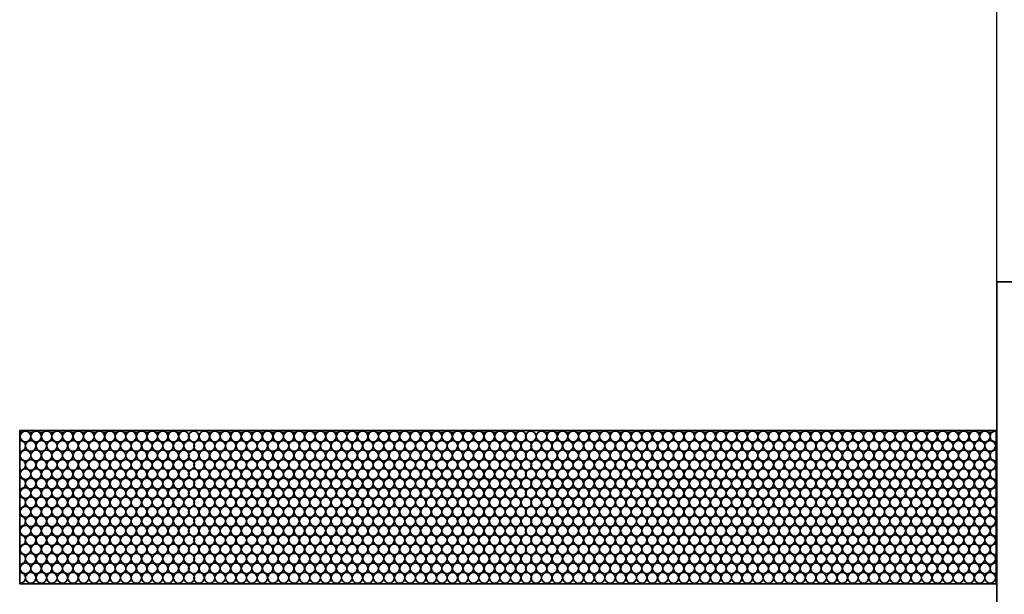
# Model space of a CAD drawing. Header units: millimetres. Extents: x -56303 to -45239, y -20463 to -4540.
# Tile 7 of 256: x -53304 to -53267, y -17823 to -17801. Entities that reach past the tile are written whole.
import ezdxf

# ---------------------------------------------------------------- set-up
doc = ezdxf.new("R2010")
doc.units = ezdxf.units.MM
doc.layers.add('_HVAC_urzadzenia', color=220, linetype='Continuous', lineweight=35)
doc.layers.add('FLUID-N1', color=7, linetype='Continuous')

# ---------------------------------------------------------------- blocks, each defined once
blk = doc.blocks.new('*U385')
at = {"color": 0, "linetype": 'ByBlock', "lineweight": -2}
blk.add_line((-3799.5, -400), (3799.5, -400), dxfattribs=at)
blk = doc.blocks.new('A$C29042132')
for points in [[(6, 25.5), (0, 25.5), (0, 0), (6, 0)], [(6.029, 11.442), (6.029, 5.642), (43.029, 5.642), (43.029, 11.442)]]:
    blk.add_lwpolyline(points, close=True)
for centre in [(6.258, 11.216), (6.658, 11.216), (7.058, 11.216), (7.458, 11.216), (7.858, 11.216), (8.258, 11.216), (8.658, 11.216), (9.058, 11.216), (9.458, 11.216), (9.858, 11.216), (10.258, 11.216), (10.658, 11.216), (11.058, 11.216), (11.458, 11.216), (11.858, 11.216), (12.258, 11.216), (12.658, 11.216), (13.058, 11.216), (13.458, 11.216), (13.858, 11.216), (14.258, 11.216), (14.658, 11.216), (15.058, 11.216), (15.458, 11.216), (15.858, 11.216), (16.258, 11.216), (16.658, 11.216), (17.058, 11.216), (17.458, 11.216), (17.858, 11.216), (18.258, 11.216), (18.658, 11.216), (19.058, 11.216), (19.458, 11.216), (19.858, 11.216), (20.258, 11.216), (20.658, 11.216), (21.058, 11.216), (21.458, 11.216), (21.858, 11.216), (22.258, 11.216), (22.658, 11.216), (23.058, 11.216), (23.458, 11.216), (23.833, 11.216), (24.233, 11.216), (24.633, 11.216), (25.033, 11.216), (25.433, 11.216), (25.833, 11.216), (26.233, 11.216), (26.633, 11.216), (27.033, 11.216), (27.433, 11.216), (27.833, 11.216), (28.233, 11.216), (28.633, 11.216), (29.033, 11.216), (29.433, 11.216), (29.833, 11.216), (30.233, 11.216), (30.633, 11.216), (31.033, 11.216), (31.433, 11.216), (31.833, 11.216), (32.233, 11.216), (32.633, 11.216), (33.033, 11.216), (33.433, 11.216), (33.833, 11.216), (34.233, 11.216), (34.633, 11.216), (35.033, 11.216), (35.433, 11.216), (35.833, 11.216), (36.233, 11.216), (36.608, 11.216), (37.008, 11.216), (37.408, 11.216), (37.808, 11.216), (38.208, 11.216), (38.608, 11.216), (39.008, 11.216), (39.408, 11.216), (39.808, 11.216), (40.208, 11.216), (40.608, 11.216), (41.008, 11.216), (41.408, 11.216), (41.808, 11.216), (42.208, 11.216), (42.608, 11.216), (6.458, 10.859), (6.858, 10.859), (7.258, 10.859), (7.658, 10.859), (8.058, 10.859), (8.458, 10.859), (8.858, 10.859), (9.258, 10.859), (9.658, 10.859), (10.058, 10.859), (10.458, 10.859), (10.858, 10.859), (11.258, 10.859), (11.658, 10.859), (12.058, 10.859), (12.458, 10.859), (12.858, 10.859), (13.258, 10.859), (13.658, 10.859), (14.058, 10.859), (14.458, 10.859), (14.858, 10.859), (15.258, 10.859), (15.658, 10.859), (16.058, 10.859), (16.458, 10.859), (16.858, 10.859), (17.258, 10.859), (17.658, 10.859), (18.058, 10.859), (18.458, 10.859), (18.858, 10.859), (19.258, 10.859), (19.658, 10.859), (20.058, 10.859), (20.458, 10.859), (20.858, 10.859), (21.258, 10.859), (21.658, 10.859), (22.058, 10.859), (22.458, 10.859), (22.858, 10.859), (23.258, 10.859), (23.658, 10.859), (24.033, 10.859), (24.433, 10.859), (24.833, 10.859), (25.233, 10.859), (25.633, 10.859), (26.033, 10.859), (26.433, 10.859), (26.833, 10.859), (27.233, 10.859), (27.633, 10.859), (28.033, 10.859), (28.433, 10.859), (28.833, 10.859), (29.233, 10.859), (29.633, 10.859), (30.033, 10.859), (30.433, 10.859), (30.833, 10.859), (31.233, 10.859), (31.633, 10.859), (32.033, 10.859), (32.433, 10.859), (32.833, 10.859), (33.233, 10.859), (33.633, 10.859), (34.033, 10.859), (34.433, 10.859), (34.833, 10.859), (35.233, 10.859), (35.633, 10.859), (36.033, 10.859), (36.433, 10.859), (36.808, 10.859), (37.208, 10.859), (37.608, 10.859), (38.008, 10.859), (38.408, 10.859), (38.808, 10.859), (39.208, 10.859), (39.608, 10.859), (40.008, 10.859), (40.408, 10.859), (40.808, 10.859), (41.208, 10.859), (41.608, 10.859), (42.008, 10.859), (42.408, 10.859), (42.808, 10.859), (6.258, 10.497), (6.658, 10.497), (7.058, 10.497), (7.458, 10.497), (7.858, 10.497), (8.258, 10.497), (8.658, 10.497), (9.058, 10.497), (9.458, 10.497), (9.858, 10.497), (10.258, 10.497), (10.658, 10.497), (11.058, 10.497), (11.458, 10.497), (11.858, 10.497), (12.258, 10.497), (12.658, 10.497), (13.058, 10.497), (13.458, 10.497), (13.858, 10.497), (14.258, 10.497), (14.658, 10.497), (15.058, 10.497), (15.458, 10.497), (15.858, 10.497), (16.258, 10.497), (16.658, 10.497), (17.058, 10.497), (17.458, 10.497), (17.858, 10.497), (18.258, 10.497), (18.658, 10.497), (19.058, 10.497), (19.458, 10.497), (19.858, 10.497), (20.258, 10.497), (20.658, 10.497), (21.058, 10.497), (21.458, 10.497), (21.858, 10.497), (22.258, 10.497), (22.658, 10.497), (23.058, 10.497), (23.458, 10.497), (23.833, 10.497), (24.233, 10.497), (24.633, 10.497), (25.033, 10.497), (25.433, 10.497), (25.833, 10.497), (26.233, 10.497), (26.633, 10.497), (27.033, 10.497), (27.433, 10.497), (27.833, 10.497), (28.233, 10.497), (28.633, 10.497), (29.033, 10.497), (29.433, 10.497), (29.833, 10.497), (30.233, 10.497), (30.633, 10.497), (31.033, 10.497), (31.433, 10.497), (31.833, 10.497), (32.233, 10.497), (32.633, 10.497), (33.033, 10.497), (33.433, 10.497), (33.833, 10.497), (34.233, 10.497), (34.633, 10.497), (35.033, 10.497), (35.433, 10.497), (35.833, 10.497), (36.233, 10.497), (36.608, 10.497), (37.008, 10.497), (37.408, 10.497), (37.808, 10.497), (38.208, 10.497), (38.608, 10.497), (39.008, 10.497), (39.408, 10.497), (39.808, 10.497), (40.208, 10.497), (40.608, 10.497), (41.008, 10.497), (41.408, 10.497), (41.808, 10.497), (42.208, 10.497), (42.608, 10.497), (6.458, 10.14), (6.858, 10.14), (7.258, 10.14), (7.658, 10.14), (8.058, 10.14), (8.458, 10.14), (8.858, 10.14), (9.258, 10.14), (9.658, 10.14), (10.058, 10.14), (10.458, 10.14), (10.858, 10.14), (11.258, 10.14), (11.658, 10.14), (12.058, 10.14), (12.458, 10.14), (12.858, 10.14), (13.258, 10.14), (13.658, 10.14), (14.058, 10.14), (14.458, 10.14), (14.858, 10.14), (15.258, 10.14), (15.658, 10.14), (16.058, 10.14), (16.458, 10.14), (16.858, 10.14), (17.258, 10.14), (17.658, 10.14), (18.058, 10.14), (18.458, 10.14), (18.858, 10.14), (19.258, 10.14), (19.658, 10.14), (20.058, 10.14), (20.458, 10.14), (20.858, 10.14), (21.258, 10.14), (21.658, 10.14), (22.058, 10.14), (22.458, 10.14), (22.858, 10.14), (23.258, 10.14), (23.658, 10.14), (24.033, 10.14), (24.433, 10.14), (24.833, 10.14), (25.233, 10.14), (25.633, 10.14), (26.033, 10.14), (26.433, 10.14), (26.833, 10.14), (27.233, 10.14), (27.633, 10.14), (28.033, 10.14), (28.433, 10.14), (28.833, 10.14), (29.233, 10.14), (29.633, 10.14), (30.033, 10.14), (30.433, 10.14), (30.833, 10.14), (31.233, 10.14), (31.633, 10.14), (32.033, 10.14), (32.433, 10.14), (32.833, 10.14), (33.233, 10.14), (33.633, 10.14), (34.033, 10.14), (34.433, 10.14), (34.833, 10.14), (35.233, 10.14), (35.633, 10.14), (36.033, 10.14), (36.433, 10.14), (36.808, 10.14), (37.208, 10.14), (37.608, 10.14), (38.008, 10.14), (38.408, 10.14), (38.808, 10.14), (39.208, 10.14), (39.608, 10.14), (40.008, 10.14), (40.408, 10.14), (40.808, 10.14), (41.208, 10.14), (41.608, 10.14), (42.008, 10.14), (42.408, 10.14), (42.808, 10.14), (6.258, 9.792), (6.658, 9.792), (7.058, 9.792), (7.458, 9.792), (7.858, 9.792), (8.258, 9.792), (8.658, 9.792), (9.058, 9.792), (9.458, 9.792), (9.858, 9.792), (10.258, 9.792), (10.658, 9.792), (11.058, 9.792), (11.458, 9.792), (11.858, 9.792), (12.258, 9.792), (12.658, 9.792), (13.058, 9.792), (13.458, 9.792), (13.858, 9.792), (14.258, 9.792), (14.658, 9.792), (15.058, 9.792), (15.458, 9.792), (15.858, 9.792), (16.258, 9.792), (16.658, 9.792), (17.058, 9.792), (17.458, 9.792), (17.858, 9.792), (18.258, 9.792), (18.658, 9.792), (19.058, 9.792), (19.458, 9.792), (19.858, 9.792), (20.258, 9.792), (20.658, 9.792), (21.058, 9.792), (21.458, 9.792), (21.858, 9.792), (22.258, 9.792), (22.658, 9.792), (23.058, 9.792), (23.458, 9.792), (23.833, 9.792), (24.233, 9.792), (24.633, 9.792), (25.033, 9.792), (25.433, 9.792), (25.833, 9.792), (26.233, 9.792), (26.633, 9.792), (27.033, 9.792), (27.433, 9.792), (27.833, 9.792), (28.233, 9.792), (28.633, 9.792), (29.033, 9.792), (29.433, 9.792), (29.833, 9.792), (30.233, 9.792), (30.633, 9.792), (31.033, 9.792), (31.433, 9.792), (31.833, 9.792), (32.233, 9.792), (32.633, 9.792), (33.033, 9.792), (33.433, 9.792), (33.833, 9.792), (34.233, 9.792), (34.633, 9.792), (35.033, 9.792), (35.433, 9.792), (35.833, 9.792), (36.233, 9.792), (36.608, 9.792), (37.008, 9.792), (37.408, 9.792), (37.808, 9.792), (38.208, 9.792), (38.608, 9.792), (39.008, 9.792), (39.408, 9.792), (39.808, 9.792), (40.208, 9.792), (40.608, 9.792), (41.008, 9.792), (41.408, 9.792), (41.808, 9.792), (42.208, 9.792), (42.608, 9.792), (6.458, 9.435), (6.858, 9.435), (7.258, 9.435), (7.658, 9.435), (8.058, 9.435), (8.458, 9.435), (8.858, 9.435), (9.258, 9.435), (9.658, 9.435), (10.058, 9.435), (10.458, 9.435), (10.858, 9.435), (11.258, 9.435), (11.658, 9.435), (12.058, 9.435), (12.458, 9.435), (12.858, 9.435), (13.258, 9.435), (13.658, 9.435), (14.058, 9.435), (14.458, 9.435), (14.858, 9.435), (15.258, 9.435), (15.658, 9.435), (16.058, 9.435), (16.458, 9.435), (16.858, 9.435), (17.258, 9.435), (17.658, 9.435), (18.058, 9.435), (18.458, 9.435), (18.858, 9.435), (19.258, 9.435), (19.658, 9.435), (20.058, 9.435), (20.458, 9.435), (20.858, 9.435), (21.258, 9.435), (21.658, 9.435), (22.058, 9.435), (22.458, 9.435), (22.858, 9.435), (23.258, 9.435), (23.658, 9.435), (24.033, 9.435), (24.433, 9.435), (24.833, 9.435), (25.233, 9.435), (25.633, 9.435), (26.033, 9.435), (26.433, 9.435), (26.833, 9.435), (27.233, 9.435), (27.633, 9.435), (28.033, 9.435), (28.433, 9.435), (28.833, 9.435), (29.233, 9.435), (29.633, 9.435), (30.033, 9.435), (30.433, 9.435), (30.833, 9.435), (31.233, 9.435), (31.633, 9.435), (32.033, 9.435), (32.433, 9.435), (32.833, 9.435), (33.233, 9.435), (33.633, 9.435), (34.033, 9.435), (34.433, 9.435), (34.833, 9.435), (35.233, 9.435), (35.633, 9.435), (36.033, 9.435), (36.433, 9.435), (36.808, 9.435), (37.208, 9.435), (37.608, 9.435), (38.008, 9.435), (38.408, 9.435), (38.808, 9.435), (39.208, 9.435), (39.608, 9.435), (40.008, 9.435), (40.408, 9.435), (40.808, 9.435), (41.208, 9.435), (41.608, 9.435), (42.008, 9.435), (42.408, 9.435), (42.808, 9.435), (6.258, 9.073), (6.658, 9.073), (7.058, 9.073), (7.458, 9.073), (7.858, 9.073), (8.258, 9.073), (8.658, 9.073), (9.058, 9.073), (9.458, 9.073), (9.858, 9.073), (10.258, 9.073), (10.658, 9.073), (11.058, 9.073), (11.458, 9.073), (11.858, 9.073), (12.258, 9.073), (12.658, 9.073), (13.058, 9.073), (13.458, 9.073), (13.858, 9.073), (14.258, 9.073), (14.658, 9.073), (15.058, 9.073), (15.458, 9.073), (15.858, 9.073), (16.258, 9.073), (16.658, 9.073), (17.058, 9.073), (17.458, 9.073), (17.858, 9.073), (18.258, 9.073), (18.658, 9.073), (19.058, 9.073), (19.458, 9.073), (19.858, 9.073), (20.258, 9.073), (20.658, 9.073), (21.058, 9.073), (21.458, 9.073), (21.858, 9.073), (22.258, 9.073), (22.658, 9.073), (23.058, 9.073), (23.458, 9.073), (23.833, 9.073), (24.233, 9.073), (24.633, 9.073), (25.033, 9.073), (25.433, 9.073), (25.833, 9.073), (26.233, 9.073), (26.633, 9.073), (27.033, 9.073), (27.433, 9.073), (27.833, 9.073), (28.233, 9.073), (28.633, 9.073), (29.033, 9.073), (29.433, 9.073), (29.833, 9.073), (30.233, 9.073), (30.633, 9.073), (31.033, 9.073), (31.433, 9.073), (31.833, 9.073), (32.233, 9.073), (32.633, 9.073), (33.033, 9.073), (33.433, 9.073), (33.833, 9.073), (34.233, 9.073), (34.633, 9.073), (35.033, 9.073), (35.433, 9.073), (35.833, 9.073), (36.233, 9.073), (36.608, 9.073), (37.008, 9.073), (37.408, 9.073), (37.808, 9.073), (38.208, 9.073), (38.608, 9.073), (39.008, 9.073), (39.408, 9.073), (39.808, 9.073), (40.208, 9.073), (40.608, 9.073), (41.008, 9.073), (41.408, 9.073), (41.808, 9.073), (42.208, 9.073), (42.608, 9.073), (6.458, 8.716), (6.858, 8.716), (7.258, 8.716), (7.658, 8.716), (8.058, 8.716), (8.458, 8.716), (8.858, 8.716), (9.258, 8.716), (9.658, 8.716), (10.058, 8.716), (10.458, 8.716), (10.858, 8.716), (11.258, 8.716), (11.658, 8.716), (12.058, 8.716), (12.458, 8.716), (12.858, 8.716), (13.258, 8.716), (13.658, 8.716), (14.058, 8.716), (14.458, 8.716), (14.858, 8.716), (15.258, 8.716), (15.658, 8.716), (16.058, 8.716), (16.458, 8.716), (16.858, 8.716), (17.258, 8.716), (17.658, 8.716), (18.058, 8.716), (18.458, 8.716), (18.858, 8.716), (19.258, 8.716), (19.658, 8.716), (20.058, 8.716), (20.458, 8.716), (20.858, 8.716), (21.258, 8.716), (21.658, 8.716), (22.058, 8.716), (22.458, 8.716), (22.858, 8.716), (23.258, 8.716), (23.658, 8.716), (24.033, 8.716), (24.433, 8.716), (24.833, 8.716), (25.233, 8.716), (25.633, 8.716), (26.033, 8.716), (26.433, 8.716), (26.833, 8.716), (27.233, 8.716), (27.633, 8.716), (28.033, 8.716), (28.433, 8.716), (28.833, 8.716), (29.233, 8.716), (29.633, 8.716), (30.033, 8.716), (30.433, 8.716), (30.833, 8.716), (31.233, 8.716), (31.633, 8.716), (32.033, 8.716), (32.433, 8.716), (32.833, 8.716), (33.233, 8.716), (33.633, 8.716), (34.033, 8.716), (34.433, 8.716), (34.833, 8.716), (35.233, 8.716), (35.633, 8.716), (36.033, 8.716), (36.433, 8.716), (36.808, 8.716), (37.208, 8.716), (37.608, 8.716), (38.008, 8.716), (38.408, 8.716), (38.808, 8.716), (39.208, 8.716), (39.608, 8.716), (40.008, 8.716), (40.408, 8.716), (40.808, 8.716), (41.208, 8.716), (41.608, 8.716), (42.008, 8.716), (42.408, 8.716), (42.808, 8.716), (6.258, 8.364), (6.658, 8.364), (7.058, 8.364), (7.458, 8.364), (7.858, 8.364), (8.258, 8.364), (8.658, 8.364), (9.058, 8.364), (9.458, 8.364), (9.858, 8.364), (10.258, 8.364), (10.658, 8.364), (11.058, 8.364), (11.458, 8.364), (11.858, 8.364), (12.258, 8.364), (12.658, 8.364), (13.058, 8.364), (13.458, 8.364), (13.858, 8.364), (14.258, 8.364), (14.658, 8.364), (15.058, 8.364), (15.458, 8.364), (15.858, 8.364), (16.258, 8.364), (16.658, 8.364), (17.058, 8.364), (17.458, 8.364), (17.858, 8.364), (18.258, 8.364), (18.658, 8.364), (19.058, 8.364), (19.458, 8.364), (19.858, 8.364), (20.258, 8.364), (20.658, 8.364), (21.058, 8.364), (21.458, 8.364), (21.858, 8.364), (22.258, 8.364), (22.658, 8.364), (23.058, 8.364), (23.458, 8.364), (23.833, 8.364), (24.233, 8.364), (24.633, 8.364), (25.033, 8.364), (25.433, 8.364), (25.833, 8.364), (26.233, 8.364), (26.633, 8.364), (27.033, 8.364), (27.433, 8.364), (27.833, 8.364), (28.233, 8.364), (28.633, 8.364), (29.033, 8.364), (29.433, 8.364), (29.833, 8.364), (30.233, 8.364), (30.633, 8.364), (31.033, 8.364), (31.433, 8.364), (31.833, 8.364), (32.233, 8.364), (32.633, 8.364), (33.033, 8.364), (33.433, 8.364), (33.833, 8.364), (34.233, 8.364), (34.633, 8.364), (35.033, 8.364), (35.433, 8.364), (35.833, 8.364), (36.233, 8.364), (36.608, 8.364), (37.008, 8.364), (37.408, 8.364), (37.808, 8.364), (38.208, 8.364), (38.608, 8.364), (39.008, 8.364), (39.408, 8.364), (39.808, 8.364), (40.208, 8.364), (40.608, 8.364), (41.008, 8.364), (41.408, 8.364), (41.808, 8.364), (42.208, 8.364), (42.608, 8.364), (6.258, 7.645), (6.458, 8.007), (6.658, 7.645), (6.858, 8.007), (7.058, 7.645), (7.258, 8.007), (7.458, 7.645), (7.658, 8.007), (7.858, 7.645), (8.058, 8.007), (8.258, 7.645), (8.458, 8.007), (8.658, 7.645), (8.858, 8.007), (9.058, 7.645), (9.258, 8.007), (9.458, 7.645), (9.658, 8.007), (9.858, 7.645), (10.058, 8.007), (10.258, 7.645), (10.458, 8.007), (10.658, 7.645), (10.858, 8.007), (11.058, 7.645), (11.258, 8.007), (11.458, 7.645), (11.658, 8.007), (11.858, 7.645), (12.058, 8.007), (12.258, 7.645), (12.458, 8.007), (12.658, 7.645), (12.858, 8.007), (13.058, 7.645), (13.258, 8.007), (13.458, 7.645), (13.658, 8.007), (13.858, 7.645), (14.058, 8.007), (14.258, 7.645), (14.458, 8.007), (14.658, 7.645), (14.858, 8.007), (15.058, 7.645), (15.258, 8.007), (15.458, 7.645), (15.658, 8.007), (15.858, 7.645), (16.058, 8.007), (16.258, 7.645), (16.458, 8.007), (16.658, 7.645), (16.858, 8.007), (17.058, 7.645), (17.258, 8.007), (17.458, 7.645), (17.658, 8.007), (17.858, 7.645), (18.058, 8.007), (18.258, 7.645), (18.458, 8.007), (18.658, 7.645), (18.858, 8.007), (19.058, 7.645), (19.258, 8.007), (19.458, 7.645), (19.658, 8.007), (19.858, 7.645), (20.058, 8.007), (20.258, 7.645), (20.458, 8.007), (20.658, 7.645), (20.858, 8.007), (21.058, 7.645), (21.258, 8.007), (21.458, 7.645), (21.658, 8.007), (21.858, 7.645), (22.058, 8.007), (22.258, 7.645), (22.458, 8.007), (22.658, 7.645), (22.858, 8.007), (23.058, 7.645), (23.258, 8.007), (23.458, 7.645), (23.658, 8.007), (23.833, 7.645), (24.033, 8.007), (24.233, 7.645), (24.433, 8.007), (24.633, 7.645), (24.833, 8.007), (25.033, 7.645), (25.233, 8.007), (25.433, 7.645), (25.633, 8.007), (25.833, 7.645), (26.033, 8.007), (26.233, 7.645), (26.433, 8.007), (26.633, 7.645), (26.833, 8.007), (27.033, 7.645), (27.233, 8.007), (27.433, 7.645), (27.633, 8.007), (27.833, 7.645), (28.033, 8.007), (28.233, 7.645), (28.433, 8.007), (28.633, 7.645), (28.833, 8.007), (29.033, 7.645), (29.233, 8.007), (29.433, 7.645), (29.633, 8.007), (29.833, 7.645), (30.033, 8.007), (30.233, 7.645), (30.433, 8.007), (30.633, 7.645), (30.833, 8.007), (31.033, 7.645), (31.233, 8.007), (31.433, 7.645), (31.633, 8.007), (31.833, 7.645), (32.033, 8.007), (32.233, 7.645), (32.433, 8.007), (32.633, 7.645), (32.833, 8.007), (33.033, 7.645), (33.233, 8.007), (33.433, 7.645), (33.633, 8.007), (33.833, 7.645), (34.033, 8.007), (34.233, 7.645), (34.433, 8.007), (34.633, 7.645), (34.833, 8.007), (35.033, 7.645), (35.233, 8.007), (35.433, 7.645), (35.633, 8.007), (35.833, 7.645), (36.033, 8.007), (36.233, 7.645), (36.433, 8.007), (36.608, 7.645), (36.808, 8.007), (37.008, 7.645), (37.208, 8.007), (37.408, 7.645), (37.608, 8.007), (37.808, 7.645), (38.008, 8.007), (38.208, 7.645), (38.408, 8.007), (38.608, 7.645), (38.808, 8.007), (39.008, 7.645), (39.208, 8.007), (39.408, 7.645), (39.608, 8.007), (39.808, 7.645), (40.008, 8.007), (40.208, 7.645), (40.408, 8.007), (40.608, 7.645), (40.808, 8.007), (41.008, 7.645), (41.208, 8.007), (41.408, 7.645), (41.608, 8.007), (41.808, 7.645), (42.008, 8.007), (42.208, 7.645), (42.408, 8.007), (42.608, 7.645), (42.808, 8.007), (6.458, 7.288), (6.858, 7.288), (7.258, 7.288), (7.658, 7.288), (8.058, 7.288), (8.458, 7.288), (8.858, 7.288), (9.258, 7.288), (9.658, 7.288), (10.058, 7.288), (10.458, 7.288), (10.858, 7.288), (11.258, 7.288), (11.658, 7.288), (12.058, 7.288), (12.458, 7.288), (12.858, 7.288), (13.258, 7.288), (13.658, 7.288), (14.058, 7.288), (14.458, 7.288), (14.858, 7.288), (15.258, 7.288), (15.658, 7.288), (16.058, 7.288), (16.458, 7.288), (16.858, 7.288), (17.258, 7.288), (17.658, 7.288), (18.058, 7.288), (18.458, 7.288), (18.858, 7.288), (19.258, 7.288), (19.658, 7.288), (20.058, 7.288), (20.458, 7.288), (20.858, 7.288), (21.258, 7.288), (21.658, 7.288), (22.058, 7.288), (22.458, 7.288), (22.858, 7.288), (23.258, 7.288), (23.658, 7.288), (24.033, 7.288), (24.433, 7.288), (24.833, 7.288), (25.233, 7.288), (25.633, 7.288), (26.033, 7.288), (26.433, 7.288), (26.833, 7.288), (27.233, 7.288), (27.633, 7.288), (28.033, 7.288), (28.433, 7.288), (28.833, 7.288), (29.233, 7.288), (29.633, 7.288), (30.033, 7.288), (30.433, 7.288), (30.833, 7.288), (31.233, 7.288), (31.633, 7.288), (32.033, 7.288), (32.433, 7.288), (32.833, 7.288), (33.233, 7.288), (33.633, 7.288), (34.033, 7.288), (34.433, 7.288), (34.833, 7.288), (35.233, 7.288), (35.633, 7.288), (36.033, 7.288), (36.433, 7.288), (36.808, 7.288), (37.208, 7.288), (37.608, 7.288), (38.008, 7.288), (38.408, 7.288), (38.808, 7.288), (39.208, 7.288), (39.608, 7.288), (40.008, 7.288), (40.408, 7.288), (40.808, 7.288), (41.208, 7.288), (41.608, 7.288), (42.008, 7.288), (42.408, 7.288), (42.808, 7.288), (6.258, 6.94), (6.658, 6.94), (7.058, 6.94), (7.458, 6.94), (7.858, 6.94), (8.258, 6.94), (8.658, 6.94), (9.058, 6.94), (9.458, 6.94), (9.858, 6.94), (10.258, 6.94), (10.658, 6.94), (11.058, 6.94), (11.458, 6.94), (11.858, 6.94), (12.258, 6.94), (12.658, 6.94), (13.058, 6.94), (13.458, 6.94), (13.858, 6.94), (14.258, 6.94), (14.658, 6.94), (15.058, 6.94), (15.458, 6.94), (15.858, 6.94), (16.258, 6.94), (16.658, 6.94), (17.058, 6.94), (17.458, 6.94), (17.858, 6.94), (18.258, 6.94), (18.658, 6.94), (19.058, 6.94), (19.458, 6.94), (19.858, 6.94), (20.258, 6.94), (20.658, 6.94), (21.058, 6.94), (21.458, 6.94), (21.858, 6.94), (22.258, 6.94), (22.658, 6.94), (23.058, 6.94), (23.458, 6.94), (23.833, 6.94), (24.233, 6.94), (24.633, 6.94), (25.033, 6.94), (25.433, 6.94), (25.833, 6.94), (26.233, 6.94), (26.633, 6.94), (27.033, 6.94), (27.433, 6.94), (27.833, 6.94), (28.233, 6.94), (28.633, 6.94), (29.033, 6.94), (29.433, 6.94), (29.833, 6.94), (30.233, 6.94), (30.633, 6.94), (31.033, 6.94), (31.433, 6.94), (31.833, 6.94), (32.233, 6.94), (32.633, 6.94), (33.033, 6.94), (33.433, 6.94), (33.833, 6.94), (34.233, 6.94), (34.633, 6.94), (35.033, 6.94), (35.433, 6.94), (35.833, 6.94), (36.233, 6.94), (36.608, 6.94), (37.008, 6.94), (37.408, 6.94), (37.808, 6.94), (38.208, 6.94), (38.608, 6.94), (39.008, 6.94), (39.408, 6.94), (39.808, 6.94), (40.208, 6.94), (40.608, 6.94), (41.008, 6.94), (41.408, 6.94), (41.808, 6.94), (42.208, 6.94), (42.608, 6.94), (6.458, 6.583), (6.858, 6.583), (7.258, 6.583), (7.658, 6.583), (8.058, 6.583), (8.458, 6.583), (8.858, 6.583), (9.258, 6.583), (9.658, 6.583), (10.058, 6.583), (10.458, 6.583), (10.858, 6.583), (11.258, 6.583), (11.658, 6.583), (12.058, 6.583), (12.458, 6.583), (12.858, 6.583), (13.258, 6.583), (13.658, 6.583), (14.058, 6.583), (14.458, 6.583), (14.858, 6.583), (15.258, 6.583), (15.658, 6.583), (16.058, 6.583), (16.458, 6.583), (16.858, 6.583), (17.258, 6.583), (17.658, 6.583), (18.058, 6.583), (18.458, 6.583), (18.858, 6.583), (19.258, 6.583), (19.658, 6.583), (20.058, 6.583), (20.458, 6.583), (20.858, 6.583), (21.258, 6.583), (21.658, 6.583), (22.058, 6.583), (22.458, 6.583), (22.858, 6.583), (23.258, 6.583), (23.658, 6.583), (24.033, 6.583), (24.433, 6.583), (24.833, 6.583), (25.233, 6.583), (25.633, 6.583), (26.033, 6.583), (26.433, 6.583), (26.833, 6.583), (27.233, 6.583), (27.633, 6.583), (28.033, 6.583), (28.433, 6.583), (28.833, 6.583), (29.233, 6.583), (29.633, 6.583), (30.033, 6.583), (30.433, 6.583), (30.833, 6.583), (31.233, 6.583), (31.633, 6.583), (32.033, 6.583), (32.433, 6.583), (32.833, 6.583), (33.233, 6.583), (33.633, 6.583), (34.033, 6.583), (34.433, 6.583), (34.833, 6.583), (35.233, 6.583), (35.633, 6.583), (36.033, 6.583), (36.433, 6.583), (36.808, 6.583), (37.208, 6.583), (37.608, 6.583), (38.008, 6.583), (38.408, 6.583), (38.808, 6.583), (39.208, 6.583), (39.608, 6.583), (40.008, 6.583), (40.408, 6.583), (40.808, 6.583), (41.208, 6.583), (41.608, 6.583), (42.008, 6.583), (42.408, 6.583), (42.808, 6.583), (6.258, 6.221), (6.658, 6.221), (7.058, 6.221), (7.458, 6.221), (7.858, 6.221), (8.258, 6.221), (8.658, 6.221), (9.058, 6.221), (9.458, 6.221), (9.858, 6.221), (10.258, 6.221), (10.658, 6.221), (11.058, 6.221), (11.458, 6.221), (11.858, 6.221), (12.258, 6.221), (12.658, 6.221), (13.058, 6.221), (13.458, 6.221), (13.858, 6.221), (14.258, 6.221), (14.658, 6.221), (15.058, 6.221), (15.458, 6.221), (15.858, 6.221), (16.258, 6.221), (16.658, 6.221), (17.058, 6.221), (17.458, 6.221), (17.858, 6.221), (18.258, 6.221), (18.658, 6.221), (19.058, 6.221), (19.458, 6.221), (19.858, 6.221), (20.258, 6.221), (20.658, 6.221), (21.058, 6.221), (21.458, 6.221), (21.858, 6.221), (22.258, 6.221), (22.658, 6.221), (23.058, 6.221), (23.458, 6.221), (23.833, 6.221), (24.233, 6.221), (24.633, 6.221), (25.033, 6.221), (25.433, 6.221), (25.833, 6.221), (26.233, 6.221), (26.633, 6.221), (27.033, 6.221), (27.433, 6.221), (27.833, 6.221), (28.233, 6.221), (28.633, 6.221), (29.033, 6.221), (29.433, 6.221), (29.833, 6.221), (30.233, 6.221), (30.633, 6.221), (31.033, 6.221), (31.433, 6.221), (31.833, 6.221), (32.233, 6.221), (32.633, 6.221), (33.033, 6.221), (33.433, 6.221), (33.833, 6.221), (34.233, 6.221), (34.633, 6.221), (35.033, 6.221), (35.433, 6.221), (35.833, 6.221), (36.233, 6.221), (36.608, 6.221), (37.008, 6.221), (37.408, 6.221), (37.808, 6.221), (38.208, 6.221), (38.608, 6.221), (39.008, 6.221), (39.408, 6.221), (39.808, 6.221), (40.208, 6.221), (40.608, 6.221), (41.008, 6.221), (41.408, 6.221), (41.808, 6.221), (42.208, 6.221), (42.608, 6.221), (6.458, 5.864), (6.858, 5.864), (7.258, 5.864), (7.658, 5.864), (8.058, 5.864), (8.458, 5.864), (8.858, 5.864), (9.258, 5.864), (9.658, 5.864), (10.058, 5.864), (10.458, 5.864), (10.858, 5.864), (11.258, 5.864), (11.658, 5.864), (12.058, 5.864), (12.458, 5.864), (12.858, 5.864), (13.258, 5.864), (13.658, 5.864), (14.058, 5.864), (14.458, 5.864), (14.858, 5.864), (15.258, 5.864), (15.658, 5.864), (16.058, 5.864), (16.458, 5.864), (16.858, 5.864), (17.258, 5.864), (17.658, 5.864), (18.058, 5.864), (18.458, 5.864), (18.858, 5.864), (19.258, 5.864), (19.658, 5.864), (20.058, 5.864), (20.458, 5.864), (20.858, 5.864), (21.258, 5.864), (21.658, 5.864), (22.058, 5.864), (22.458, 5.864), (22.858, 5.864), (23.258, 5.864), (23.658, 5.864), (24.033, 5.864), (24.433, 5.864), (24.833, 5.864), (25.233, 5.864), (25.633, 5.864), (26.033, 5.864), (26.433, 5.864), (26.833, 5.864), (27.233, 5.864), (27.633, 5.864), (28.033, 5.864), (28.433, 5.864), (28.833, 5.864), (29.233, 5.864), (29.633, 5.864), (30.033, 5.864), (30.433, 5.864), (30.833, 5.864), (31.233, 5.864), (31.633, 5.864), (32.033, 5.864), (32.433, 5.864), (32.833, 5.864), (33.233, 5.864), (33.633, 5.864), (34.033, 5.864), (34.433, 5.864), (34.833, 5.864), (35.233, 5.864), (35.633, 5.864), (36.033, 5.864), (36.433, 5.864), (36.808, 5.864), (37.208, 5.864), (37.608, 5.864), (38.008, 5.864), (38.408, 5.864), (38.808, 5.864), (39.208, 5.864), (39.608, 5.864), (40.008, 5.864), (40.408, 5.864), (40.808, 5.864), (41.208, 5.864), (41.608, 5.864), (42.008, 5.864), (42.408, 5.864), (42.808, 5.864)]:
    blk.add_circle(centre, 0.2)
for centre, start, end in [((43.008, 11.216), 83.9542, 276.0458), ((6.058, 10.859), 261.6247, 98.3753), ((43.208, 10.859), 153.467, 206.533), ((43.008, 10.497), 83.9542, 276.0458), ((6.058, 10.14), 261.6247, 98.3753), ((43.208, 10.14), 153.467, 206.533), ((43.008, 9.792), 83.9542, 276.0458), ((6.058, 9.435), 261.6247, 98.3753), ((43.208, 9.435), 153.467, 206.533), ((43.008, 9.073), 83.9542, 276.0458), ((6.058, 8.716), 261.6247, 98.3753), ((43.208, 8.716), 153.467, 206.533), ((43.008, 8.364), 83.9542, 276.0458), ((6.058, 8.007), 261.6247, 98.3753), ((43.008, 7.645), 83.9542, 276.0458), ((43.208, 8.007), 153.467, 206.533), ((6.058, 7.288), 261.6247, 98.3753), ((43.008, 6.94), 83.9542, 276.0458), ((43.208, 7.288), 153.467, 206.533), ((6.058, 6.583), 261.6247, 98.3753), ((43.008, 6.221), 83.9542, 276.0458), ((43.208, 6.583), 153.467, 206.533), ((6.058, 5.864), 261.6247, 98.3753), ((6.258, 5.514), 39.543, 140.457), ((6.658, 5.514), 39.543, 140.457), ((7.058, 5.514), 39.543, 140.457), ((7.458, 5.514), 39.543, 140.457), ((7.858, 5.514), 39.543, 140.457), ((8.258, 5.514), 39.543, 140.457), ((8.658, 5.514), 39.543, 140.457), ((9.058, 5.514), 39.543, 140.457), ((9.458, 5.514), 39.543, 140.457), ((9.858, 5.514), 39.543, 140.457), ((10.258, 5.514), 39.543, 140.457), ((10.658, 5.514), 39.543, 140.457), ((11.058, 5.514), 39.543, 140.457), ((11.458, 5.514), 39.543, 140.457), ((11.858, 5.514), 39.543, 140.457), ((12.258, 5.514), 39.543, 140.457), ((12.658, 5.514), 39.543, 140.457), ((13.058, 5.514), 39.543, 140.457), ((13.458, 5.514), 39.543, 140.457), ((13.858, 5.514), 39.543, 140.457), ((14.258, 5.514), 39.543, 140.457), ((14.658, 5.514), 39.543, 140.457), ((15.058, 5.514), 39.543, 140.457), ((15.458, 5.514), 39.543, 140.457), ((15.858, 5.514), 39.543, 140.457), ((16.258, 5.514), 39.543, 140.457), ((16.658, 5.514), 39.543, 140.457), ((17.058, 5.514), 39.543, 140.457), ((17.458, 5.514), 39.543, 140.457), ((17.858, 5.514), 39.543, 140.457), ((18.258, 5.514), 39.543, 140.457), ((18.658, 5.514), 39.543, 140.457), ((19.058, 5.514), 39.543, 140.457), ((19.458, 5.514), 39.543, 140.457), ((19.858, 5.514), 39.543, 140.457), ((20.258, 5.514), 39.543, 140.457), ((20.658, 5.514), 39.543, 140.457), ((21.058, 5.514), 39.543, 140.457), ((21.458, 5.514), 39.543, 140.457), ((21.858, 5.514), 39.543, 140.457), ((22.258, 5.514), 39.543, 140.457), ((22.658, 5.514), 39.543, 140.457), ((23.058, 5.514), 39.543, 140.457), ((24.233, 5.514), 39.543, 140.457), ((24.633, 5.514), 39.543, 140.457), ((25.033, 5.514), 39.543, 140.457), ((25.433, 5.514), 39.543, 140.457), ((25.833, 5.514), 39.543, 140.457), ((26.233, 5.514), 39.543, 140.457), ((26.633, 5.514), 39.543, 140.457), ((27.033, 5.514), 39.543, 140.457), ((27.433, 5.514), 39.543, 140.457), ((27.833, 5.514), 39.543, 140.457), ((28.233, 5.514), 39.543, 140.457), ((28.633, 5.514), 39.543, 140.457), ((29.033, 5.514), 39.543, 140.457), ((29.433, 5.514), 39.543, 140.457), ((29.833, 5.514), 39.543, 140.457), ((30.233, 5.514), 39.543, 140.457), ((30.633, 5.514), 39.543, 140.457), ((31.033, 5.514), 39.543, 140.457), ((31.433, 5.514), 39.543, 140.457), ((31.833, 5.514), 39.543, 140.457), ((32.233, 5.514), 39.543, 140.457), ((32.633, 5.514), 39.543, 140.457), ((33.033, 5.514), 39.543, 140.457), ((33.433, 5.514), 39.543, 140.457), ((33.833, 5.514), 39.543, 140.457), ((34.233, 5.514), 39.543, 140.457), ((34.633, 5.514), 39.543, 140.457), ((35.033, 5.514), 39.543, 140.457), ((35.433, 5.514), 39.543, 140.457), ((35.833, 5.514), 39.543, 140.457), ((37.008, 5.514), 39.543, 140.457), ((37.408, 5.514), 39.543, 140.457), ((37.808, 5.514), 39.543, 140.457), ((38.208, 5.514), 39.543, 140.457), ((38.608, 5.514), 39.543, 140.457), ((39.008, 5.514), 39.543, 140.457), ((39.408, 5.514), 39.543, 140.457), ((39.808, 5.514), 39.543, 140.457), ((40.208, 5.514), 39.543, 140.457), ((40.608, 5.514), 39.543, 140.457), ((41.008, 5.514), 39.543, 140.457), ((41.408, 5.514), 39.543, 140.457), ((41.808, 5.514), 39.543, 140.457), ((42.208, 5.514), 39.543, 140.457), ((42.608, 5.514), 39.543, 140.457), ((43.008, 5.514), 83.9542, 140.457), ((43.208, 5.864), 153.467, 206.533)]:
    blk.add_arc(centre, 0.2, start, end)

msp = doc.modelspace()

# ---------------------------------------------------------------- block references
at = {"layer": '_HVAC_urzadzenia', "rotation": 180}
msp.add_blockref('A$C29042132', (-53261.444, -17811.131), dxfattribs=at)
at = {"layer": 'FLUID-N1', "color": 132, "linetype": 'Continuous', "xscale": 0.1, "yscale": 0.1, "zscale": 0.1, "rotation": 89.99999999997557}
msp.add_blockref('*U385', (-53307.444, -18061.88), dxfattribs=at)

doc.saveas('drawing.dxf')
